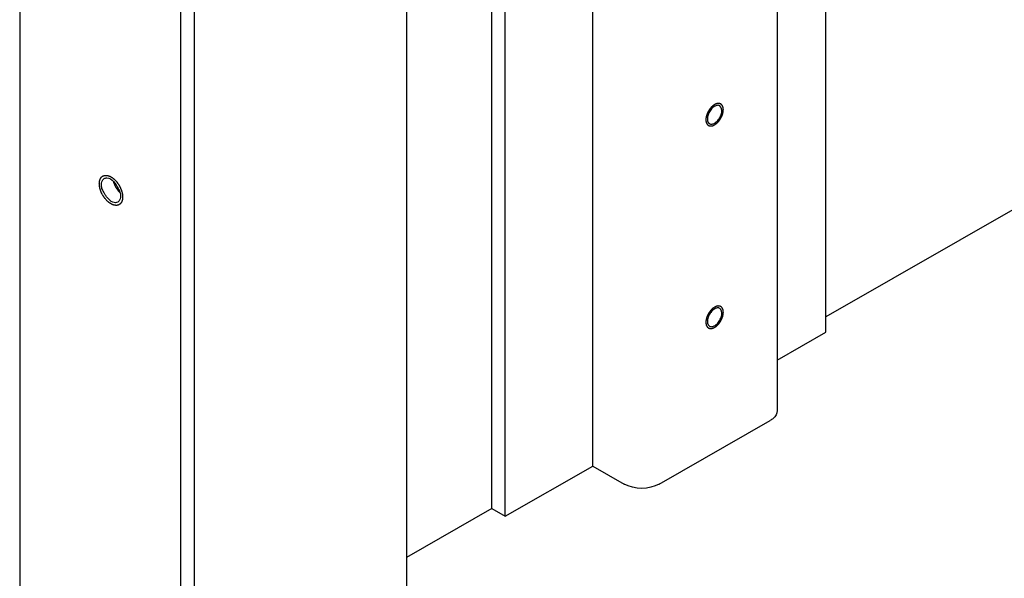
# Model space of a CAD drawing. Header units: millimetres. Extents: x 0 to 4195, y 0 to 2965.
# Tile 44 of 67: x 3477 to 3536, y 2171 to 2205. Entities that reach past the tile are written whole.
import ezdxf

# ---------------------------------------------------------------- set-up
doc = ezdxf.new("R2010")
doc.units = ezdxf.units.MM
doc.header["$LTSCALE"] = 231.275
doc.layers.get('0').update_dxf_attribs({"linetype": 'CONTINUOUS'})
doc.layers.add('3_DATUM_AXES', color=7, linetype='CONTINUOUS')
doc.layers.add('ALL_ROUND', color=7, linetype='CONTINUOUS')

msp = doc.modelspace()

# ---------------------------------------------------------------- linework, layer by layer
at = {"color": 7, "linetype": 'Continuous'}
for p, q in [((3486.4821, 1885.819), (3486.4821, 2612.8164)), ((3487.2953, 1886.2854), (3487.2953, 2612.35)), ((3525.5851, 2186.416), (3525.5851, 2412.6784)), ((3511.443, 2178.3044), (3511.443, 2404.5668)), ((3506.1397, 2175.2625), (3506.1397, 2401.5249)), ((3505.3265, 2175.729), (3505.3265, 2401.0585)), ((3544.2174, 2198.0358), (3525.5851, 2187.3488)), ((3522.6303, 2184.7212), (3525.5851, 2186.416)), ((3506.1397, 2175.2625), (3511.443, 2178.3044)), ((3505.3265, 2175.729), (3500.1479, 2172.7586)), ((3505.3265, 2175.729), (3506.1397, 2175.2625))]:
    msp.add_line(p, q, dxfattribs=at)
for centre, start, end in [((3519.1028, 2199.6553), 116.360877, 119.860582), ((3518.5617, 2199.574), 296.360877, 299.860582), ((3519.1028, 2187.368), 116.360877, 119.860582), ((3518.5617, 2187.2867), 296.360877, 299.860582)]:
    msp.add_arc(centre, 0.5435, start, end, dxfattribs=at)
at = {"color": 2, "linetype": 'Continuous'}
for points, knots in [([(3518.8322, 2200.229), (3518.8151, 2200.2172), (3518.7893, 2200.1994), (3518.7593, 2200.179), (3518.7421, 2200.1669), (3518.7291, 2200.159), (3518.7169, 2200.1466), (3518.7003, 2200.1316), (3518.6797, 2200.1124), (3518.659, 2200.0935), (3518.6426, 2200.078), (3518.6299, 2200.0673), (3518.6188, 2200.053), (3518.6035, 2200.0351), (3518.5845, 2200.0123), (3518.5654, 2199.9898), (3518.5503, 2199.9715), (3518.5384, 2199.9586), (3518.5287, 2199.9424), (3518.5149, 2199.9219), (3518.4981, 2199.8959), (3518.4809, 2199.8702), (3518.4676, 2199.8494), (3518.4567, 2199.8342), (3518.4492, 2199.8176), (3518.438, 2199.796), (3518.4245, 2199.7688), (3518.4106, 2199.7417), (3518.3999, 2199.7199), (3518.3909, 2199.7037), (3518.3856, 2199.6869), (3518.3772, 2199.6646), (3518.3672, 2199.6368), (3518.3568, 2199.6089), (3518.3489, 2199.5866), (3518.342, 2199.5698), (3518.339, 2199.5534), (3518.3337, 2199.5314), (3518.3276, 2199.5039), (3518.3211, 2199.4764), (3518.3163, 2199.4544), (3518.3117, 2199.4377), (3518.3113, 2199.422), (3518.3092, 2199.4007), (3518.3072, 2199.3742), (3518.305, 2199.3476), (3518.3034, 2199.329), (3518.3027, 2199.3185), (3518.3015, 2199.3102), (3518.3026, 2199.3034), (3518.3033, 2199.2938), (3518.3049, 2199.2774), (3518.3069, 2199.2537), (3518.3091, 2199.2301), (3518.3105, 2199.2134), (3518.3115, 2199.2041), (3518.3117, 2199.1966), (3518.314, 2199.1909), (3518.3163, 2199.1826), (3518.3208, 2199.1685), (3518.3269, 2199.1481), (3518.3332, 2199.1278), (3518.3375, 2199.1135), (3518.3401, 2199.1055), (3518.3416, 2199.0989), (3518.3451, 2199.0945), (3518.349, 2199.0879), (3518.3561, 2199.0766), (3518.3662, 2199.0603), (3518.3764, 2199.0441), (3518.3834, 2199.0326), (3518.3876, 2199.0263), (3518.3902, 2199.0209), (3518.3948, 2199.0179), (3518.4002, 2199.013), (3518.41, 2199.0049), (3518.4239, 2198.9932), (3518.4378, 2198.9816), (3518.4475, 2198.9732), (3518.4531, 2198.9687), (3518.457, 2198.9647), (3518.4623, 2198.9633), (3518.4689, 2198.9606), (3518.4806, 2198.9564), (3518.4972, 2198.95), (3518.5139, 2198.9438), (3518.5255, 2198.9392), (3518.5323, 2198.9369), (3518.537, 2198.9344), (3518.543, 2198.9347), (3518.5505, 2198.9342), (3518.5639, 2198.9337), (3518.5828, 2198.9327), (3518.6019, 2198.9319), (3518.6151, 2198.9311), (3518.6228, 2198.9309), (3518.6283, 2198.9301), (3518.6347, 2198.932), (3518.6429, 2198.9336), (3518.6573, 2198.9369), (3518.6779, 2198.9414), (3518.6986, 2198.946), (3518.713, 2198.949), (3518.7213, 2198.951), (3518.7273, 2198.9518), (3518.734, 2198.9554), (3518.7427, 2198.9592), (3518.758, 2198.9663), (3518.7798, 2198.9762), (3518.806, 2198.9883), (3518.8235, 2198.9963), (3518.8322, 2199.0003)], [0, 0, 0, 0, 0.03125, 0.046875, 0.0546875, 0.0625, 0.0703125, 0.078125, 0.09375, 0.109375, 0.1171875, 0.125, 0.1328125, 0.140625, 0.15625, 0.171875, 0.1796875, 0.1875, 0.1953125, 0.203125, 0.21875, 0.234375, 0.2421875, 0.25, 0.2578125, 0.265625, 0.28125, 0.296875, 0.3046875, 0.3125, 0.3203125, 0.328125, 0.34375, 0.359375, 0.3671875, 0.375, 0.3828125, 0.390625, 0.40625, 0.421875, 0.4296875, 0.4375, 0.4453125, 0.453125, 0.46875, 0.484375, 0.4921875, 0.4960938, 0.5, 0.5039062, 0.5078125, 0.515625, 0.53125, 0.546875, 0.5546875, 0.5585938, 0.5625, 0.5664062, 0.5703125, 0.578125, 0.59375, 0.609375, 0.6171875, 0.6210938, 0.625, 0.6289062, 0.6328125, 0.640625, 0.65625, 0.671875, 0.6796875, 0.6835938, 0.6875, 0.6914062, 0.6953125, 0.703125, 0.71875, 0.734375, 0.7421875, 0.7460938, 0.75, 0.7539062, 0.7578125, 0.765625, 0.78125, 0.796875, 0.8046875, 0.8085938, 0.8125, 0.8164062, 0.8203125, 0.828125, 0.84375, 0.859375, 0.8671875, 0.8710938, 0.875, 0.8789062, 0.8828125, 0.890625, 0.90625, 0.921875, 0.9296875, 0.9335938, 0.9375, 0.9414062, 0.9453125, 0.953125, 0.96875, 0.984375, 1, 1, 1, 1]), ([(3518.8322, 2199.0003), (3518.8494, 2199.0121), (3518.8751, 2199.0298), (3518.9052, 2199.0503), (3518.9223, 2199.0624), (3518.9354, 2199.0703), (3518.9476, 2199.0827), (3518.9642, 2199.0976), (3518.9848, 2199.1169), (3519.0055, 2199.1358), (3519.0219, 2199.1513), (3519.0346, 2199.1619), (3519.0457, 2199.1763), (3519.061, 2199.1941), (3519.08, 2199.217), (3519.0991, 2199.2395), (3519.1142, 2199.2578), (3519.1261, 2199.2707), (3519.1358, 2199.2869), (3519.1496, 2199.3073), (3519.1664, 2199.3333), (3519.1836, 2199.3591), (3519.1969, 2199.3799), (3519.2078, 2199.3951), (3519.2153, 2199.4117), (3519.2265, 2199.4333), (3519.24, 2199.4605), (3519.2539, 2199.4876), (3519.2646, 2199.5094), (3519.2735, 2199.5255), (3519.2789, 2199.5424), (3519.2873, 2199.5646), (3519.2973, 2199.5925), (3519.3077, 2199.6204), (3519.3156, 2199.6426), (3519.3225, 2199.6594), (3519.3255, 2199.6758), (3519.3308, 2199.6979), (3519.3369, 2199.7254), (3519.3434, 2199.7529), (3519.3481, 2199.7748), (3519.3528, 2199.7915), (3519.3532, 2199.8073), (3519.3553, 2199.8286), (3519.3573, 2199.8551), (3519.3595, 2199.8816), (3519.3611, 2199.9003), (3519.3618, 2199.9108), (3519.3629, 2199.9191), (3519.3618, 2199.9258), (3519.3612, 2199.9354), (3519.3596, 2199.9519), (3519.3576, 2199.9756), (3519.3554, 2199.9992), (3519.354, 2200.0158), (3519.353, 2200.0252), (3519.3528, 2200.0326), (3519.3505, 2200.0384), (3519.3482, 2200.0466), (3519.3437, 2200.0608), (3519.3375, 2200.0812), (3519.3312, 2200.1015), (3519.327, 2200.1158), (3519.3243, 2200.1238), (3519.3229, 2200.1303), (3519.3194, 2200.1348), (3519.3155, 2200.1414), (3519.3083, 2200.1527), (3519.2983, 2200.169), (3519.2881, 2200.1852), (3519.2811, 2200.1967), (3519.2769, 2200.203), (3519.2743, 2200.2084), (3519.2697, 2200.2114), (3519.2643, 2200.2162), (3519.2545, 2200.2243), (3519.2406, 2200.2361), (3519.2267, 2200.2477), (3519.217, 2200.256), (3519.2114, 2200.2605), (3519.2075, 2200.2646), (3519.2022, 2200.2659), (3519.1956, 2200.2686), (3519.1839, 2200.2729), (3519.1673, 2200.2793), (3519.1506, 2200.2855), (3519.139, 2200.29), (3519.1322, 2200.2924), (3519.1275, 2200.2948), (3519.1215, 2200.2945), (3519.114, 2200.2951), (3519.1006, 2200.2956), (3519.0817, 2200.2966), (3519.0626, 2200.2974), (3519.0494, 2200.2982), (3519.0417, 2200.2983), (3519.0362, 2200.2992), (3519.0298, 2200.2972), (3519.0216, 2200.2956), (3519.0072, 2200.2923), (3518.9866, 2200.2879), (3518.9659, 2200.2833), (3518.9515, 2200.2802), (3518.9432, 2200.2782), (3518.9372, 2200.2775), (3518.9305, 2200.2739), (3518.9218, 2200.2701), (3518.9065, 2200.2629), (3518.8847, 2200.253), (3518.8584, 2200.241), (3518.841, 2200.233), (3518.8322, 2200.229)], [0, 0, 0, 0, 0.03125, 0.046875, 0.0546875, 0.0625, 0.0703125, 0.078125, 0.09375, 0.109375, 0.1171875, 0.125, 0.1328125, 0.140625, 0.15625, 0.171875, 0.1796875, 0.1875, 0.1953125, 0.203125, 0.21875, 0.234375, 0.2421875, 0.25, 0.2578125, 0.265625, 0.28125, 0.296875, 0.3046875, 0.3125, 0.3203125, 0.328125, 0.34375, 0.359375, 0.3671875, 0.375, 0.3828125, 0.390625, 0.40625, 0.421875, 0.4296875, 0.4375, 0.4453125, 0.453125, 0.46875, 0.484375, 0.4921875, 0.4960938, 0.5, 0.5039062, 0.5078125, 0.515625, 0.53125, 0.546875, 0.5546875, 0.5585938, 0.5625, 0.5664062, 0.5703125, 0.578125, 0.59375, 0.609375, 0.6171875, 0.6210938, 0.625, 0.6289062, 0.6328125, 0.640625, 0.65625, 0.671875, 0.6796875, 0.6835938, 0.6875, 0.6914062, 0.6953125, 0.703125, 0.71875, 0.734375, 0.7421875, 0.7460938, 0.75, 0.7539062, 0.7578125, 0.765625, 0.78125, 0.796875, 0.8046875, 0.8085938, 0.8125, 0.8164062, 0.8203125, 0.828125, 0.84375, 0.859375, 0.8671875, 0.8710938, 0.875, 0.8789062, 0.8828125, 0.890625, 0.90625, 0.921875, 0.9296875, 0.9335938, 0.9375, 0.9414062, 0.9453125, 0.953125, 0.96875, 0.984375, 1, 1, 1, 1]), ([(3481.5324, 2195.4305), (3481.5341, 2195.4497), (3481.5376, 2195.4882), (3481.5416, 2195.5314), (3481.5441, 2195.5604), (3481.5453, 2195.5723), (3481.5459, 2195.5821), (3481.5482, 2195.5908), (3481.553, 2195.6053), (3481.5595, 2195.6263), (3481.5675, 2195.6513), (3481.5753, 2195.6765), (3481.5821, 2195.6973), (3481.5865, 2195.7122), (3481.5894, 2195.7202), (3481.5941, 2195.7264), (3481.5993, 2195.7348), (3481.6123, 2195.7546), (3481.6273, 2195.7777), (3481.6424, 2195.8008), (3481.6498, 2195.8124), (3481.6543, 2195.8188), (3481.6571, 2195.8243), (3481.6618, 2195.8272), (3481.6675, 2195.8319), (3481.6777, 2195.8398), (3481.6979, 2195.8559), (3481.7182, 2195.8717), (3481.7355, 2195.8855), (3481.7429, 2195.891), (3481.7484, 2195.896), (3481.7552, 2195.8988), (3481.7677, 2195.9026), (3481.7852, 2195.9086), (3481.8064, 2195.9155), (3481.8275, 2195.9226), (3481.8451, 2195.9282), (3481.8573, 2195.9326), (3481.8646, 2195.9345), (3481.8728, 2195.934), (3481.8828, 2195.9342), (3481.899, 2195.9342), (3481.9192, 2195.9342), (3481.9516, 2195.9342), (3481.9758, 2195.9342), (3481.992, 2195.9342)], [0, 0, 0, 0, 0.0625, 0.125, 0.140625, 0.15625, 0.1640625, 0.171875, 0.1875, 0.21875, 0.25, 0.28125, 0.3125, 0.328125, 0.3359375, 0.34375, 0.359375, 0.375, 0.4375, 0.46875, 0.484375, 0.4921875, 0.5, 0.5078125, 0.515625, 0.53125, 0.5625, 0.625, 0.640625, 0.65625, 0.6640625, 0.671875, 0.6875, 0.71875, 0.75, 0.78125, 0.8125, 0.828125, 0.8359375, 0.84375, 0.859375, 0.875, 0.90625, 0.9375, 1, 1, 1, 1]), ([(3481.992, 2194.3995), (3481.9762, 2194.4175), (3481.9447, 2194.4536), (3481.9092, 2194.4941), (3481.8856, 2194.5211), (3481.8738, 2194.5345), (3481.8622, 2194.5485), (3481.8484, 2194.5698), (3481.8305, 2194.5955), (3481.8094, 2194.6267), (3481.7881, 2194.6578), (3481.7707, 2194.6839), (3481.7561, 2194.7043), (3481.7439, 2194.7264), (3481.7238, 2194.7657), (3481.7004, 2194.8104), (3481.6799, 2194.8495), (3481.6685, 2194.8719), (3481.659, 2194.8885), (3481.6533, 2194.906), (3481.6443, 2194.929), (3481.6293, 2194.9694), (3481.6139, 2195.0098), (3481.601, 2195.0444), (3481.5943, 2195.0617), (3481.5883, 2195.0789), (3481.5836, 2195.1017), (3481.5766, 2195.1303), (3481.5686, 2195.1645), (3481.5605, 2195.1987), (3481.5539, 2195.2272), (3481.549, 2195.2472), (3481.5466, 2195.2585), (3481.5461, 2195.2694), (3481.5447, 2195.2831), (3481.5421, 2195.3158), (3481.5379, 2195.365), (3481.5342, 2195.4086), (3481.5324, 2195.4305)], [0, 0, 0, 0, 0.0625, 0.125, 0.140625, 0.15625, 0.171875, 0.1875, 0.21875, 0.25, 0.28125, 0.3125, 0.328125, 0.34375, 0.375, 0.4375, 0.46875, 0.484375, 0.5, 0.515625, 0.53125, 0.5625, 0.625, 0.640625, 0.65625, 0.671875, 0.6875, 0.71875, 0.75, 0.78125, 0.8125, 0.828125, 0.8359375, 0.84375, 0.859375, 0.875, 0.9375, 1, 1, 1, 1]), ([(3481.992, 2195.9342), (3482.0026, 2195.9318), (3482.0238, 2195.9272), (3482.0504, 2195.9211), (3482.0689, 2195.9172), (3482.0797, 2195.9145), (3482.0967, 2195.9076), (3482.1219, 2195.8984), (3482.1501, 2195.8879), (3482.1725, 2195.8788), (3482.1946, 2195.8665), (3482.2168, 2195.8552), (3482.2391, 2195.8431), (3482.2555, 2195.8353), (3482.2727, 2195.8228), (3482.2954, 2195.8078), (3482.3181, 2195.7921), (3482.341, 2195.7773), (3482.3629, 2195.7599), (3482.3899, 2195.7374), (3482.4144, 2195.7169), (3482.4306, 2195.7039), (3482.4415, 2195.6936), (3482.4604, 2195.6746), (3482.4876, 2195.648), (3482.5093, 2195.6265), (3482.5201, 2195.6158)], [0, 0, 0, 0, 0.0625, 0.125, 0.15625, 0.171875, 0.1875, 0.25, 0.3125, 0.34375, 0.375, 0.4375, 0.46875, 0.5, 0.53125, 0.5625, 0.625, 0.65625, 0.6875, 0.75, 0.8125, 0.828125, 0.84375, 0.875, 0.9375, 1, 1, 1, 1]), ([(3482.772, 2194.9004), (3482.7616, 2194.9126), (3482.7407, 2194.9369), (3482.7148, 2194.9676), (3482.6936, 2194.9915), (3482.6741, 2195.0176), (3482.6502, 2195.051), (3482.6259, 2195.0839), (3482.6071, 2195.1108), (3482.5902, 2195.1393), (3482.5726, 2195.1674), (3482.5555, 2195.1957), (3482.5419, 2195.2166), (3482.5312, 2195.239), (3482.5159, 2195.2683), (3482.5012, 2195.2979), (3482.4856, 2195.327), (3482.4723, 2195.3576), (3482.4566, 2195.3964), (3482.4401, 2195.4351), (3482.4279, 2195.4659), (3482.4187, 2195.4964), (3482.4061, 2195.5346), (3482.3963, 2195.5652), (3482.3914, 2195.5804)], [0, 0, 0, 0, 0.0625, 0.125, 0.15625, 0.1875, 0.25, 0.3125, 0.34375, 0.375, 0.4375, 0.46875, 0.5, 0.53125, 0.5625, 0.625, 0.65625, 0.6875, 0.75, 0.8125, 0.84375, 0.875, 0.9375, 1, 1, 1, 1]), ([(3482.5201, 2195.6158), (3482.5305, 2195.6036), (3482.5514, 2195.5793), (3482.5773, 2195.5487), (3482.5985, 2195.5247), (3482.618, 2195.4986), (3482.6419, 2195.4652), (3482.6662, 2195.4323), (3482.685, 2195.4054), (3482.7019, 2195.3769), (3482.7195, 2195.3488), (3482.7366, 2195.3205), (3482.7502, 2195.2996), (3482.7609, 2195.2772), (3482.7762, 2195.2479), (3482.791, 2195.2183), (3482.8065, 2195.1892), (3482.8198, 2195.1586), (3482.8355, 2195.1198), (3482.852, 2195.0812), (3482.8642, 2195.0503), (3482.8735, 2195.0198), (3482.886, 2194.9816), (3482.8958, 2194.9511), (3482.9007, 2194.9358)], [0, 0, 0, 0, 0.0625, 0.125, 0.15625, 0.1875, 0.25, 0.3125, 0.34375, 0.375, 0.4375, 0.46875, 0.5, 0.53125, 0.5625, 0.625, 0.65625, 0.6875, 0.75, 0.8125, 0.84375, 0.875, 0.9375, 1, 1, 1, 1]), ([(3482.9007, 2194.9358), (3482.9076, 2194.9089), (3482.9176, 2194.8686), (3482.927, 2194.8221), (3482.9312, 2194.7958), (3482.936, 2194.7698), (3482.9389, 2194.7417), (3482.9421, 2194.7148), (3482.9437, 2194.6899), (3482.9459, 2194.658), (3482.9462, 2194.6322), (3482.9466, 2194.6193)], [0, 0, 0, 0, 0.25, 0.375, 0.4375, 0.5, 0.625, 0.6875, 0.75, 0.875, 1, 1, 1, 1]), ([(3482.9466, 2194.6193), (3482.9436, 2194.5886), (3482.9399, 2194.5501), (3482.9353, 2194.5041), (3482.9335, 2194.4848), (3482.9319, 2194.4696), (3482.9313, 2194.4576), (3482.928, 2194.4478), (3482.9236, 2194.4349), (3482.9181, 2194.4187), (3482.9114, 2194.3992), (3482.9048, 2194.3798), (3482.8981, 2194.3604), (3482.8927, 2194.3441), (3482.8881, 2194.3313), (3482.8842, 2194.3178), (3482.8749, 2194.3054), (3482.8604, 2194.2851), (3482.8421, 2194.2599), (3482.8257, 2194.2373), (3482.8148, 2194.222), (3482.8101, 2194.2159), (3482.8067, 2194.2105), (3482.8022, 2194.2069), (3482.7936, 2194.2015), (3482.7817, 2194.1933), (3482.7673, 2194.1836), (3482.7529, 2194.1739), (3482.7385, 2194.1643), (3482.7242, 2194.1545), (3482.712, 2194.1469), (3482.704, 2194.1404), (3482.698, 2194.1394), (3482.6894, 2194.1372), (3482.6706, 2194.133), (3482.6418, 2194.1261), (3482.6128, 2194.1194), (3482.5941, 2194.1149), (3482.5854, 2194.113), (3482.5798, 2194.1112), (3482.5678, 2194.1131), (3482.5515, 2194.1142), (3482.5316, 2194.1161), (3482.5118, 2194.1179), (3482.492, 2194.1197), (3482.4722, 2194.1215), (3482.4556, 2194.1232), (3482.4441, 2194.124), (3482.4374, 2194.125), (3482.4304, 2194.1278), (3482.4218, 2194.1308), (3482.401, 2194.1385), (3482.3698, 2194.1497), (3482.3352, 2194.1623), (3482.3074, 2194.1725), (3482.2901, 2194.1784), (3482.2757, 2194.1879), (3482.2614, 2194.1965), (3482.2436, 2194.2076), (3482.2221, 2194.2207), (3482.2006, 2194.2339), (3482.1791, 2194.247), (3482.1577, 2194.2605), (3482.1397, 2194.2704), (3482.126, 2194.283), (3482.1123, 2194.2948), (3482.0951, 2194.3099), (3482.0538, 2194.3457), (3482.0195, 2194.3756), (3481.992, 2194.3995)], [0, 0, 0, 0, 0.0625, 0.078125, 0.09375, 0.1015625, 0.109375, 0.1171875, 0.125, 0.140625, 0.15625, 0.171875, 0.1875, 0.203125, 0.2109375, 0.21875, 0.234375, 0.25, 0.28125, 0.3125, 0.3203125, 0.328125, 0.3320312, 0.3359375, 0.34375, 0.359375, 0.375, 0.390625, 0.40625, 0.421875, 0.4375, 0.4453125, 0.4492188, 0.453125, 0.46875, 0.5, 0.53125, 0.546875, 0.5507812, 0.5546875, 0.5625, 0.578125, 0.59375, 0.609375, 0.625, 0.640625, 0.65625, 0.6640625, 0.6679688, 0.671875, 0.6796875, 0.6875, 0.71875, 0.75, 0.765625, 0.78125, 0.7890625, 0.796875, 0.8125, 0.828125, 0.84375, 0.859375, 0.875, 0.890625, 0.8984375, 0.90625, 0.921875, 0.9375, 1, 1, 1, 1]), ([(3518.8322, 2187.9417), (3518.8151, 2187.9299), (3518.7893, 2187.9121), (3518.7593, 2187.8917), (3518.7421, 2187.8796), (3518.7291, 2187.8717), (3518.7169, 2187.8593), (3518.7003, 2187.8444), (3518.6797, 2187.8251), (3518.659, 2187.8062), (3518.6426, 2187.7907), (3518.6299, 2187.7801), (3518.6188, 2187.7657), (3518.6035, 2187.7478), (3518.5845, 2187.725), (3518.5654, 2187.7025), (3518.5503, 2187.6842), (3518.5384, 2187.6713), (3518.5287, 2187.6551), (3518.5149, 2187.6346), (3518.4981, 2187.6087), (3518.4809, 2187.5829), (3518.4676, 2187.5621), (3518.4567, 2187.5469), (3518.4492, 2187.5303), (3518.438, 2187.5087), (3518.4245, 2187.4815), (3518.4106, 2187.4544), (3518.3999, 2187.4326), (3518.3909, 2187.4165), (3518.3856, 2187.3996), (3518.3772, 2187.3774), (3518.3672, 2187.3495), (3518.3568, 2187.3216), (3518.3489, 2187.2994), (3518.342, 2187.2826), (3518.339, 2187.2661), (3518.3337, 2187.2441), (3518.3276, 2187.2166), (3518.3211, 2187.1891), (3518.3163, 2187.1671), (3518.3117, 2187.1504), (3518.3113, 2187.1347), (3518.3092, 2187.1134), (3518.3072, 2187.0869), (3518.305, 2187.0604), (3518.3034, 2187.0417), (3518.3027, 2187.0312), (3518.3015, 2187.0229), (3518.3026, 2187.0161), (3518.3033, 2187.0066), (3518.3049, 2186.9901), (3518.3069, 2186.9664), (3518.3091, 2186.9428), (3518.3105, 2186.9261), (3518.3115, 2186.9168), (3518.3117, 2186.9093), (3518.314, 2186.9036), (3518.3163, 2186.8953), (3518.3208, 2186.8812), (3518.3269, 2186.8608), (3518.3332, 2186.8405), (3518.3375, 2186.8262), (3518.3401, 2186.8182), (3518.3416, 2186.8116), (3518.3451, 2186.8072), (3518.349, 2186.8006), (3518.3561, 2186.7893), (3518.3662, 2186.773), (3518.3764, 2186.7568), (3518.3834, 2186.7453), (3518.3876, 2186.739), (3518.3902, 2186.7336), (3518.3948, 2186.7306), (3518.4002, 2186.7258), (3518.41, 2186.7177), (3518.4239, 2186.7059), (3518.4378, 2186.6943), (3518.4475, 2186.686), (3518.4531, 2186.6815), (3518.457, 2186.6774), (3518.4623, 2186.6761), (3518.4689, 2186.6734), (3518.4806, 2186.6691), (3518.4972, 2186.6627), (3518.5139, 2186.6565), (3518.5255, 2186.6519), (3518.5323, 2186.6496), (3518.537, 2186.6471), (3518.543, 2186.6475), (3518.5505, 2186.6469), (3518.5639, 2186.6464), (3518.5828, 2186.6454), (3518.6019, 2186.6446), (3518.6151, 2186.6438), (3518.6228, 2186.6437), (3518.6283, 2186.6428), (3518.6347, 2186.6447), (3518.6429, 2186.6464), (3518.6573, 2186.6497), (3518.6779, 2186.6541), (3518.6986, 2186.6587), (3518.713, 2186.6617), (3518.7213, 2186.6637), (3518.7273, 2186.6645), (3518.734, 2186.6681), (3518.7427, 2186.6719), (3518.758, 2186.679), (3518.7798, 2186.689), (3518.806, 2186.701), (3518.8235, 2186.709), (3518.8322, 2186.713)], [0, 0, 0, 0, 0.03125, 0.046875, 0.0546875, 0.0625, 0.0703125, 0.078125, 0.09375, 0.109375, 0.1171875, 0.125, 0.1328125, 0.140625, 0.15625, 0.171875, 0.1796875, 0.1875, 0.1953125, 0.203125, 0.21875, 0.234375, 0.2421875, 0.25, 0.2578125, 0.265625, 0.28125, 0.296875, 0.3046875, 0.3125, 0.3203125, 0.328125, 0.34375, 0.359375, 0.3671875, 0.375, 0.3828125, 0.390625, 0.40625, 0.421875, 0.4296875, 0.4375, 0.4453125, 0.453125, 0.46875, 0.484375, 0.4921875, 0.4960938, 0.5, 0.5039062, 0.5078125, 0.515625, 0.53125, 0.546875, 0.5546875, 0.5585938, 0.5625, 0.5664062, 0.5703125, 0.578125, 0.59375, 0.609375, 0.6171875, 0.6210938, 0.625, 0.6289062, 0.6328125, 0.640625, 0.65625, 0.671875, 0.6796875, 0.6835938, 0.6875, 0.6914062, 0.6953125, 0.703125, 0.71875, 0.734375, 0.7421875, 0.7460938, 0.75, 0.7539062, 0.7578125, 0.765625, 0.78125, 0.796875, 0.8046875, 0.8085938, 0.8125, 0.8164062, 0.8203125, 0.828125, 0.84375, 0.859375, 0.8671875, 0.8710938, 0.875, 0.8789062, 0.8828125, 0.890625, 0.90625, 0.921875, 0.9296875, 0.9335938, 0.9375, 0.9414062, 0.9453125, 0.953125, 0.96875, 0.984375, 1, 1, 1, 1]), ([(3518.8322, 2186.713), (3518.8494, 2186.7248), (3518.8751, 2186.7426), (3518.9052, 2186.763), (3518.9223, 2186.7751), (3518.9354, 2186.783), (3518.9476, 2186.7954), (3518.9642, 2186.8103), (3518.9848, 2186.8296), (3519.0055, 2186.8485), (3519.0219, 2186.864), (3519.0346, 2186.8746), (3519.0457, 2186.889), (3519.061, 2186.9069), (3519.08, 2186.9297), (3519.0991, 2186.9522), (3519.1142, 2186.9705), (3519.1261, 2186.9834), (3519.1358, 2186.9996), (3519.1496, 2187.0201), (3519.1664, 2187.046), (3519.1836, 2187.0718), (3519.1969, 2187.0926), (3519.2078, 2187.1078), (3519.2153, 2187.1244), (3519.2265, 2187.146), (3519.24, 2187.1732), (3519.2539, 2187.2003), (3519.2646, 2187.2221), (3519.2735, 2187.2382), (3519.2789, 2187.2551), (3519.2873, 2187.2773), (3519.2973, 2187.3052), (3519.3077, 2187.3331), (3519.3156, 2187.3553), (3519.3225, 2187.3721), (3519.3255, 2187.3886), (3519.3308, 2187.4106), (3519.3369, 2187.4381), (3519.3434, 2187.4656), (3519.3481, 2187.4876), (3519.3528, 2187.5043), (3519.3532, 2187.52), (3519.3553, 2187.5413), (3519.3573, 2187.5678), (3519.3595, 2187.5943), (3519.3611, 2187.613), (3519.3618, 2187.6235), (3519.3629, 2187.6318), (3519.3618, 2187.6386), (3519.3612, 2187.6481), (3519.3596, 2187.6646), (3519.3576, 2187.6883), (3519.3554, 2187.7119), (3519.354, 2187.7286), (3519.353, 2187.7379), (3519.3528, 2187.7454), (3519.3505, 2187.7511), (3519.3482, 2187.7594), (3519.3437, 2187.7735), (3519.3375, 2187.7939), (3519.3312, 2187.8142), (3519.327, 2187.8285), (3519.3243, 2187.8365), (3519.3229, 2187.8431), (3519.3194, 2187.8475), (3519.3155, 2187.8541), (3519.3083, 2187.8654), (3519.2983, 2187.8817), (3519.2881, 2187.8979), (3519.2811, 2187.9094), (3519.2769, 2187.9157), (3519.2743, 2187.9211), (3519.2697, 2187.9241), (3519.2643, 2187.9289), (3519.2545, 2187.937), (3519.2406, 2187.9488), (3519.2267, 2187.9604), (3519.217, 2187.9687), (3519.2114, 2187.9732), (3519.2075, 2187.9773), (3519.2022, 2187.9786), (3519.1956, 2187.9813), (3519.1839, 2187.9856), (3519.1673, 2187.992), (3519.1506, 2187.9982), (3519.139, 2188.0028), (3519.1322, 2188.0051), (3519.1275, 2188.0076), (3519.1215, 2188.0072), (3519.114, 2188.0078), (3519.1006, 2188.0083), (3519.0817, 2188.0093), (3519.0626, 2188.0101), (3519.0494, 2188.0109), (3519.0417, 2188.011), (3519.0362, 2188.0119), (3519.0298, 2188.01), (3519.0216, 2188.0083), (3519.0072, 2188.005), (3518.9866, 2188.0006), (3518.9659, 2187.996), (3518.9515, 2187.993), (3518.9432, 2187.9909), (3518.9372, 2187.9902), (3518.9305, 2187.9866), (3518.9218, 2187.9828), (3518.9065, 2187.9757), (3518.8847, 2187.9657), (3518.8584, 2187.9537), (3518.841, 2187.9457), (3518.8322, 2187.9417)], [0, 0, 0, 0, 0.03125, 0.046875, 0.0546875, 0.0625, 0.0703125, 0.078125, 0.09375, 0.109375, 0.1171875, 0.125, 0.1328125, 0.140625, 0.15625, 0.171875, 0.1796875, 0.1875, 0.1953125, 0.203125, 0.21875, 0.234375, 0.2421875, 0.25, 0.2578125, 0.265625, 0.28125, 0.296875, 0.3046875, 0.3125, 0.3203125, 0.328125, 0.34375, 0.359375, 0.3671875, 0.375, 0.3828125, 0.390625, 0.40625, 0.421875, 0.4296875, 0.4375, 0.4453125, 0.453125, 0.46875, 0.484375, 0.4921875, 0.4960938, 0.5, 0.5039062, 0.5078125, 0.515625, 0.53125, 0.546875, 0.5546875, 0.5585938, 0.5625, 0.5664062, 0.5703125, 0.578125, 0.59375, 0.609375, 0.6171875, 0.6210938, 0.625, 0.6289062, 0.6328125, 0.640625, 0.65625, 0.671875, 0.6796875, 0.6835938, 0.6875, 0.6914062, 0.6953125, 0.703125, 0.71875, 0.734375, 0.7421875, 0.7460938, 0.75, 0.7539062, 0.7578125, 0.765625, 0.78125, 0.796875, 0.8046875, 0.8085938, 0.8125, 0.8164062, 0.8203125, 0.828125, 0.84375, 0.859375, 0.8671875, 0.8710938, 0.875, 0.8789062, 0.8828125, 0.890625, 0.90625, 0.921875, 0.9296875, 0.9335938, 0.9375, 0.9414062, 0.9453125, 0.953125, 0.96875, 0.984375, 1, 1, 1, 1])]:
    msp.add_open_spline(points, degree=3, knots=knots, dxfattribs=at)
at = {"color": 7, "linetype": 'Continuous'}
for points, knots in [([(3519.024, 2200.1859), (3518.9973, 2200.1854), (3518.9409, 2200.1763), (3518.8881, 2200.1554), (3518.8615, 2200.1422)], [0, 0, 0, 0, 0.4738717, 1, 1, 1, 1]), ([(3519.1436, 2200.1565), (3519.1261, 2200.1666), (3519.087, 2200.1821), (3519.0452, 2200.1862), (3519.024, 2200.1859)], [0, 0, 0, 0, 0.4872506, 1, 1, 1, 1]), ([(3518.5208, 2199.0727), (3518.5383, 2199.0627), (3518.5775, 2199.0472), (3518.6192, 2199.043), (3518.6405, 2199.0434)], [0, 0, 0, 0, 0.4872506, 1, 1, 1, 1]), ([(3518.6405, 2199.0434), (3518.6672, 2199.0438), (3518.7236, 2199.053), (3518.7764, 2199.0739), (3518.803, 2199.087)], [0, 0, 0, 0, 0.4738717, 1, 1, 1, 1]), ([(3519.024, 2187.8986), (3518.9973, 2187.8981), (3518.9409, 2187.889), (3518.8881, 2187.8681), (3518.8615, 2187.855)], [0, 0, 0, 0, 0.4738717, 1, 1, 1, 1]), ([(3519.1436, 2187.8692), (3519.1261, 2187.8793), (3519.087, 2187.8948), (3519.0452, 2187.899), (3519.024, 2187.8986)], [0, 0, 0, 0, 0.4872506, 1, 1, 1, 1]), ([(3518.5208, 2186.7855), (3518.5383, 2186.7754), (3518.5775, 2186.7599), (3518.6192, 2186.7557), (3518.6405, 2186.7561)], [0, 0, 0, 0, 0.4872506, 1, 1, 1, 1]), ([(3518.6405, 2186.7561), (3518.6672, 2186.7566), (3518.7236, 2186.7657), (3518.7764, 2186.7866), (3518.803, 2186.7997)], [0, 0, 0, 0, 0.4738717, 1, 1, 1, 1])]:
    msp.add_open_spline(points, degree=3, knots=knots, dxfattribs=at)
for points in [[(3519.2631, 2199.7478), (3519.2879, 2199.8876), (3519.2666, 2200.0857), (3519.1436, 2200.1565)], [(3518.4867, 2199.7357), (3518.4472, 2199.6555), (3518.417, 2199.5694), (3518.4014, 2199.4814)], [(3518.6405, 2199.9659), (3518.5793, 2199.8968), (3518.5275, 2199.8184), (3518.4867, 2199.7357)], [(3518.8322, 2200.1266), (3518.7599, 2200.0851), (3518.6958, 2200.0284), (3518.6405, 2199.9659)], [(3519.1778, 2199.4936), (3519.2173, 2199.5738), (3519.2475, 2199.6598), (3519.2631, 2199.7478)], [(3518.4014, 2199.4814), (3518.3766, 2199.3417), (3518.3979, 2199.1436), (3518.5208, 2199.0727)], [(3518.8322, 2199.1027), (3518.9046, 2199.1442), (3518.9687, 2199.2009), (3519.024, 2199.2633)], [(3519.024, 2199.2633), (3519.0852, 2199.3325), (3519.1369, 2199.4108), (3519.1778, 2199.4936)], [(3518.6405, 2187.6786), (3518.5793, 2187.6095), (3518.5275, 2187.5311), (3518.4867, 2187.4484)], [(3518.8322, 2187.8393), (3518.7599, 2187.7978), (3518.6958, 2187.7411), (3518.6405, 2187.6786)], [(3519.2631, 2187.4606), (3519.2879, 2187.6003), (3519.2666, 2187.7984), (3519.1436, 2187.8692)], [(3518.4014, 2187.1941), (3518.3766, 2187.0544), (3518.3979, 2186.8563), (3518.5208, 2186.7855)], [(3518.4867, 2187.4484), (3518.4472, 2187.3682), (3518.417, 2187.2822), (3518.4014, 2187.1941)], [(3519.024, 2186.9761), (3519.0852, 2187.0452), (3519.1369, 2187.1235), (3519.1778, 2187.2063)], [(3519.1778, 2187.2063), (3519.2173, 2187.2865), (3519.2475, 2187.3725), (3519.2631, 2187.4606)], [(3518.8322, 2186.8154), (3518.9046, 2186.8569), (3518.9687, 2186.9136), (3519.024, 2186.9761)]]:
    msp.add_open_spline(points, degree=3, dxfattribs=at)
at = {"layer": '3_DATUM_AXES', "color": 7, "linetype": 'Continuous'}
for points, knots in [([(3481.6561, 2195.3595), (3481.6561, 2195.4221), (3481.6737, 2195.5413), (3481.7323, 2195.6484), (3481.7699, 2195.6895)], [0, 0, 0, 0, 0.5289714, 1, 1, 1, 1]), ([(3481.7699, 2195.6895), (3481.7786, 2195.699), (3481.7968, 2195.7168), (3481.8171, 2195.7322), (3481.8276, 2195.7391)], [0, 0, 0, 0, 0.5049738, 1, 1, 1, 1]), ([(3481.8276, 2195.7391), (3481.8502, 2195.7541), (3481.901, 2195.778), (3481.9569, 2195.7843), (3481.9849, 2195.7832)], [0, 0, 0, 0, 0.4917452, 1, 1, 1, 1]), ([(3481.7963, 2194.912), (3481.7558, 2194.9871), (3481.6909, 2195.1309), (3481.6561, 2195.2875), (3481.6561, 2195.3595)], [0, 0, 0, 0, 0.5425679, 1, 1, 1, 1]), ([(3482.0056, 2194.6018), (3481.9657, 2194.6499), (3481.8909, 2194.7502), (3481.8259, 2194.857), (3481.7963, 2194.912)], [0, 0, 0, 0, 0.5003849, 1, 1, 1, 1]), ([(3482.6826, 2195.1378), (3482.7085, 2195.0898), (3482.7539, 2194.9952), (3482.7883, 2194.8959), (3482.8008, 2194.8472)], [0, 0, 0, 0, 0.5204602, 1, 1, 1, 1]), ([(3482.8008, 2194.8472), (3482.8076, 2194.8205), (3482.8184, 2194.7686), (3482.8228, 2194.7156), (3482.8228, 2194.6903)], [0, 0, 0, 0, 0.5216867, 1, 1, 1, 1]), ([(3482.6513, 2194.3107), (3482.5688, 2194.2562), (3482.2703, 2194.2823), (3482.1033, 2194.4841), (3482.0056, 2194.6018)], [0, 0, 0, 0, 0.392683, 1, 1, 1, 1]), ([(3482.709, 2194.3603), (3482.7003, 2194.3508), (3482.6821, 2194.333), (3482.6618, 2194.3176), (3482.6513, 2194.3107)], [0, 0, 0, 0, 0.5049738, 1, 1, 1, 1]), ([(3482.8228, 2194.6903), (3482.8228, 2194.6277), (3482.8052, 2194.5085), (3482.7466, 2194.4014), (3482.709, 2194.3603)], [0, 0, 0, 0, 0.5289714, 1, 1, 1, 1])]:
    msp.add_open_spline(points, degree=3, knots=knots, dxfattribs=at)
msp.add_open_spline([(3481.9849, 2195.7832), (3482.3015, 2195.7713), (3482.5324, 2195.4168), (3482.6826, 2195.1378)], degree=3, dxfattribs=at)
at = {"layer": 'ALL_ROUND', "color": 7, "linetype": 'Continuous'}
for p, q in [((3500.1479, 2604.978), (3500.1479, 1855.8435)), ((3522.6303, 2410.6237), (3522.6303, 2181.6707)), ((3476.7054, 2400.3439), (3476.7054, 1850.7423)), ((3515.4735, 2177.2093), (3522.191, 2181.0623)), ((3511.443, 2178.3044), (3513.3522, 2177.2093))]:
    msp.add_line(p, q, dxfattribs=at)
msp.add_open_spline([(3522.6303, 2181.6707), (3522.6303, 2181.4905), (3522.4678, 2181.2401), (3522.2568, 2181.1001), (3522.191, 2181.0623)], degree=3, knots=[0, 0, 0, 0, 0.7037809, 1, 1, 1, 1], dxfattribs=at)
msp.add_open_spline([(3515.4735, 2177.2093), (3514.8601, 2176.8575), (3513.9655, 2176.8575), (3513.3522, 2177.2093)], degree=3, dxfattribs=at)

doc.saveas('drawing.dxf')
